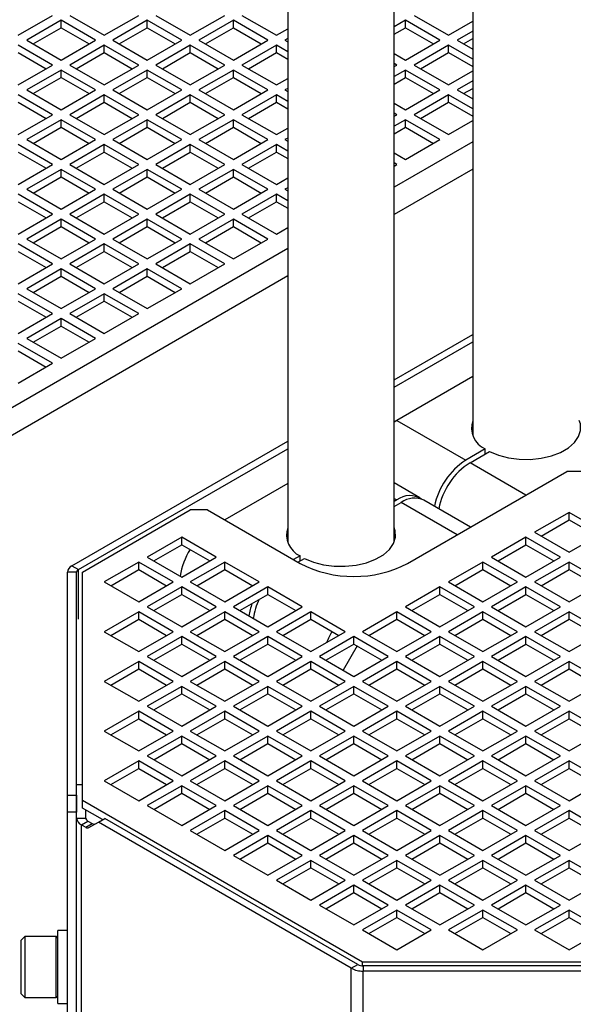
# Model space of a CAD drawing. Header units: millimetres. Extents: x 16 to 577, y 6 to 416.
# Tile 60 of 119: x 363 to 376, y 311 to 334. Entities that reach past the tile are written whole.
import ezdxf

# ---------------------------------------------------------------- set-up
doc = ezdxf.new("R2010")
doc.units = ezdxf.units.MM

msp = doc.modelspace()

# ---------------------------------------------------------------- linework, layer by layer
at = {"color": 7, "linetype": 'Continuous', "lineweight": 25}
for p, q in [((373.6476, 339.7367), (373.6476, 324.7223)), ((369.3039, 337.2292), (369.3039, 322.2147)), ((371.8039, 322.2147), (371.8039, 337.2292)), ((362.9778, 334.1098), (363.7859, 334.5763)), ((364.19, 334.5763), (364.9981, 334.1098)), ((364.9981, 334.1098), (365.8062, 334.5763)), ((366.2103, 334.5763), (367.0184, 334.1098)), ((367.0184, 334.1098), (367.8265, 334.5763)), ((368.2306, 334.5763), (369.0387, 334.1098)), ((372.2712, 334.5763), (373.0793, 334.1098)), ((363.9879, 334.4597), (363.1798, 333.9932)), ((364.796, 333.9932), (363.9879, 334.4597)), ((363.9879, 334.2847), (363.9879, 334.4597)), ((366.0082, 334.4597), (365.2001, 333.9932)), ((366.8164, 333.9932), (366.0082, 334.4597)), ((366.0082, 334.2847), (366.0082, 334.4597)), ((368.0285, 334.4597), (367.2204, 333.9932)), ((368.8367, 333.9932), (368.0285, 334.4597)), ((368.0285, 334.2847), (368.0285, 334.4597)), ((372.0691, 334.4597), (371.8039, 334.3066)), ((372.8773, 333.9932), (372.0691, 334.4597)), ((372.0691, 334.2847), (372.0691, 334.4597)), ((373.0793, 334.1098), (373.6476, 334.4379)), ((363.3313, 333.9057), (363.9879, 334.2847)), ((363.9879, 334.2847), (364.6445, 333.9057)), ((365.3517, 333.9057), (366.0082, 334.2847)), ((366.0082, 334.2847), (366.6648, 333.9057)), ((367.372, 333.9057), (368.0285, 334.2847)), ((368.0285, 334.2847), (368.6851, 333.9057)), ((369.0387, 334.1098), (369.3039, 334.2629)), ((371.8039, 334.1316), (372.0691, 334.2847)), ((372.0691, 334.2847), (372.7257, 333.9057)), ((373.6476, 334.2046), (373.2813, 333.9932)), ((363.7859, 333.41), (362.9778, 333.8765)), ((363.1798, 333.9932), (363.9879, 333.5266)), ((363.9879, 333.5266), (364.796, 333.9932)), ((364.9981, 333.8765), (364.19, 333.41)), ((365.8062, 333.41), (364.9981, 333.8765)), ((364.9981, 333.7016), (364.9981, 333.8765)), ((365.2001, 333.9932), (366.0082, 333.5266)), ((366.0082, 333.5266), (366.8164, 333.9932)), ((367.0184, 333.8765), (366.2103, 333.41)), ((367.8265, 333.41), (367.0184, 333.8765)), ((367.0184, 333.7016), (367.0184, 333.8765)), ((367.2204, 333.9932), (368.0285, 333.5266)), ((368.0285, 333.5266), (368.8367, 333.9932)), ((369.0387, 333.8765), (368.2306, 333.41)), ((369.3039, 333.7234), (369.0387, 333.8765)), ((369.0387, 333.7016), (369.0387, 333.8765)), ((369.3039, 334.0296), (369.2407, 333.9932)), ((369.2407, 333.9932), (369.3039, 333.9567)), ((372.0691, 333.5266), (372.8773, 333.9932)), ((373.0793, 333.8765), (372.2712, 333.41)), ((373.6476, 333.5485), (373.0793, 333.8765)), ((373.0793, 333.7016), (373.0793, 333.8765)), ((373.2813, 333.9932), (373.6476, 333.7817)), ((373.4329, 333.9057), (373.6476, 334.0296)), ((362.9778, 333.7016), (363.6343, 333.3225)), ((364.3415, 333.3225), (364.9981, 333.7016)), ((364.9981, 333.7016), (365.6547, 333.3225)), ((366.3618, 333.3225), (367.0184, 333.7016)), ((367.0184, 333.7016), (367.675, 333.3225)), ((368.3821, 333.3225), (369.0387, 333.7016)), ((369.0387, 333.7016), (369.3039, 333.5484)), ((371.8039, 333.6798), (372.0691, 333.5266)), ((372.4227, 333.3225), (373.0793, 333.7016)), ((373.0793, 333.7016), (373.6476, 333.3735)), ((362.9778, 332.9435), (363.7859, 333.41)), ((364.19, 333.41), (364.9981, 332.9435)), ((364.9981, 332.9435), (365.8062, 333.41)), ((366.2103, 333.41), (367.0184, 332.9435)), ((367.0184, 332.9435), (367.8265, 333.41)), ((368.2306, 333.41), (369.0387, 332.9435)), ((371.8671, 333.41), (371.8039, 333.4465)), ((371.8039, 333.3735), (371.8671, 333.41)), ((372.2712, 333.41), (373.0793, 332.9435)), ((363.9879, 333.2934), (363.1798, 332.8269)), ((364.796, 332.8269), (363.9879, 333.2934)), ((363.9879, 333.1184), (363.9879, 333.2934)), ((366.0082, 333.2934), (365.2001, 332.8269)), ((366.8164, 332.8269), (366.0082, 333.2934)), ((366.0082, 333.1184), (366.0082, 333.2934)), ((368.0285, 333.2934), (367.2204, 332.8269)), ((368.8367, 332.8269), (368.0285, 333.2934)), ((368.0285, 333.1184), (368.0285, 333.2934)), ((372.0691, 333.2934), (371.8039, 333.1403)), ((372.8773, 332.8269), (372.0691, 333.2934)), ((372.0691, 333.1184), (372.0691, 333.2934)), ((373.0793, 332.9435), (373.6476, 333.2716)), ((363.3313, 332.7394), (363.9879, 333.1184)), ((363.9879, 333.1184), (364.6445, 332.7394)), ((365.3517, 332.7394), (366.0082, 333.1184)), ((366.0082, 333.1184), (366.6648, 332.7394)), ((367.372, 332.7394), (368.0285, 333.1184)), ((368.0285, 333.1184), (368.6851, 332.7394)), ((369.0387, 332.9435), (369.3039, 333.0966)), ((371.8039, 332.9653), (372.0691, 333.1184)), ((372.0691, 333.1184), (372.7257, 332.7394)), ((373.6476, 333.0383), (373.2813, 332.8269)), ((363.7859, 332.2437), (362.9778, 332.7102)), ((363.1798, 332.8269), (363.9879, 332.3603)), ((363.9879, 332.3603), (364.796, 332.8269)), ((364.9981, 332.7102), (364.19, 332.2437)), ((365.8062, 332.2437), (364.9981, 332.7102)), ((364.9981, 332.5353), (364.9981, 332.7102)), ((365.2001, 332.8269), (366.0082, 332.3603)), ((366.0082, 332.3603), (366.8164, 332.8269)), ((367.0184, 332.7102), (366.2103, 332.2437)), ((367.8265, 332.2437), (367.0184, 332.7102)), ((367.0184, 332.5353), (367.0184, 332.7102)), ((367.2204, 332.8269), (368.0285, 332.3603)), ((368.0285, 332.3603), (368.8367, 332.8269)), ((369.0387, 332.7102), (368.2306, 332.2437)), ((369.3039, 332.5571), (369.0387, 332.7102)), ((369.0387, 332.5353), (369.0387, 332.7102)), ((369.3039, 332.8634), (369.2407, 332.8269)), ((369.2407, 332.8269), (369.3039, 332.7904)), ((372.0691, 332.3603), (372.8773, 332.8269)), ((373.0793, 332.7102), (372.2712, 332.2437)), ((373.6476, 332.3822), (373.0793, 332.7102)), ((373.0793, 332.5353), (373.0793, 332.7102)), ((373.2813, 332.8269), (373.6476, 332.6154)), ((373.4329, 332.7394), (373.6476, 332.8633)), ((362.9778, 332.5353), (363.6343, 332.1562)), ((364.3415, 332.1562), (364.9981, 332.5353)), ((364.9981, 332.5353), (365.6547, 332.1562)), ((366.3618, 332.1562), (367.0184, 332.5353)), ((367.0184, 332.5353), (367.675, 332.1562)), ((368.3821, 332.1562), (369.0387, 332.5353)), ((369.0387, 332.5353), (369.3039, 332.3822)), ((371.8039, 332.5135), (372.0691, 332.3603)), ((372.4227, 332.1562), (373.0793, 332.5353)), ((373.0793, 332.5353), (373.6476, 332.2072)), ((362.9778, 331.7772), (363.7859, 332.2437)), ((364.19, 332.2437), (364.9981, 331.7772)), ((364.9981, 331.7772), (365.8062, 332.2437)), ((366.2103, 332.2437), (367.0184, 331.7772)), ((367.0184, 331.7772), (367.8265, 332.2437)), ((368.2306, 332.2437), (369.0387, 331.7772)), ((371.8671, 332.2437), (371.8039, 332.2802)), ((371.8039, 332.2072), (371.8671, 332.2437)), ((372.2712, 332.2437), (373.0793, 331.7772)), ((363.9879, 332.1271), (363.1798, 331.6606)), ((364.796, 331.6606), (363.9879, 332.1271)), ((363.9879, 331.9521), (363.9879, 332.1271)), ((366.0082, 332.1271), (365.2001, 331.6606)), ((366.8164, 331.6606), (366.0082, 332.1271)), ((366.0082, 331.9521), (366.0082, 332.1271)), ((368.0285, 332.1271), (367.2204, 331.6606)), ((368.8367, 331.6606), (368.0285, 332.1271)), ((368.0285, 331.9521), (368.0285, 332.1271)), ((372.0691, 332.1271), (371.8039, 331.974)), ((372.8773, 331.6606), (372.0691, 332.1271)), ((372.0691, 331.9521), (372.0691, 332.1271)), ((373.0793, 331.7772), (373.6476, 332.1053)), ((363.3313, 331.5731), (363.9879, 331.9521)), ((363.9879, 331.9521), (364.6445, 331.5731)), ((365.3517, 331.5731), (366.0082, 331.9521)), ((366.0082, 331.9521), (366.6648, 331.5731)), ((367.372, 331.5731), (368.0285, 331.9521)), ((368.0285, 331.9521), (368.6851, 331.5731)), ((369.0387, 331.7772), (369.3039, 331.9303)), ((371.8039, 331.799), (372.0691, 331.9521)), ((372.0691, 331.9521), (372.7257, 331.5731)), ((363.7859, 331.0774), (362.9778, 331.5439)), ((363.1798, 331.6606), (363.9879, 331.1941)), ((363.9879, 331.1941), (364.796, 331.6606)), ((364.9981, 331.5439), (364.19, 331.0774)), ((365.8062, 331.0774), (364.9981, 331.5439)), ((364.9981, 331.369), (364.9981, 331.5439)), ((365.2001, 331.6606), (366.0082, 331.1941)), ((366.0082, 331.1941), (366.8164, 331.6606)), ((367.0184, 331.5439), (366.2103, 331.0774)), ((367.8265, 331.0774), (367.0184, 331.5439)), ((367.0184, 331.369), (367.0184, 331.5439)), ((367.2204, 331.6606), (368.0285, 331.1941)), ((368.0285, 331.1941), (368.8367, 331.6606)), ((369.0387, 331.5439), (368.2306, 331.0774)), ((369.3039, 331.3908), (369.0387, 331.5439)), ((369.0387, 331.369), (369.0387, 331.5439)), ((369.3039, 331.6971), (369.2407, 331.6606)), ((369.2407, 331.6606), (369.3039, 331.6241)), ((373.6476, 331.6096), (371.8039, 330.5453)), ((372.0691, 331.1941), (372.8773, 331.6606)), ((362.9778, 331.369), (363.6343, 330.9899)), ((364.3415, 330.9899), (364.9981, 331.369)), ((364.9981, 331.369), (365.6547, 330.9899)), ((366.3618, 330.9899), (367.0184, 331.369)), ((367.0184, 331.369), (367.675, 330.9899)), ((368.3821, 330.9899), (369.0387, 331.369)), ((369.0387, 331.369), (369.3039, 331.2159)), ((371.8039, 331.3472), (372.0691, 331.1941)), ((362.9778, 330.6109), (363.7859, 331.0774)), ((364.19, 331.0774), (364.9981, 330.6109)), ((364.9981, 330.6109), (365.8062, 331.0774)), ((366.2103, 331.0774), (367.0184, 330.6109)), ((367.0184, 330.6109), (367.8265, 331.0774)), ((368.2306, 331.0774), (369.0387, 330.6109)), ((371.8671, 331.0774), (371.8039, 331.1139)), ((371.8039, 331.0409), (371.8671, 331.0774)), ((363.9879, 330.9608), (363.1798, 330.4943)), ((364.796, 330.4943), (363.9879, 330.9608)), ((363.9879, 330.7858), (363.9879, 330.9608)), ((366.0082, 330.9608), (365.2001, 330.4943)), ((366.8164, 330.4943), (366.0082, 330.9608)), ((366.0082, 330.7858), (366.0082, 330.9608)), ((368.0285, 330.9608), (367.2204, 330.4943)), ((368.8367, 330.4943), (368.0285, 330.9608)), ((368.0285, 330.7858), (368.0285, 330.9608)), ((373.6476, 330.9681), (371.8039, 329.9037)), ((363.3313, 330.4068), (363.9879, 330.7858)), ((363.9879, 330.7858), (364.6445, 330.4068)), ((365.3517, 330.4068), (366.0082, 330.7858)), ((366.0082, 330.7858), (366.6648, 330.4068)), ((367.372, 330.4068), (368.0285, 330.7858)), ((368.0285, 330.7858), (368.6851, 330.4068)), ((369.0387, 330.6109), (369.3039, 330.764)), ((363.7859, 329.9111), (362.9778, 330.3776)), ((363.1798, 330.4943), (363.9879, 330.0278)), ((363.9879, 330.0278), (364.796, 330.4943)), ((364.9981, 330.3776), (364.19, 329.9111)), ((365.8062, 329.9111), (364.9981, 330.3776)), ((364.9981, 330.2027), (364.9981, 330.3776)), ((365.2001, 330.4943), (366.0082, 330.0278)), ((366.0082, 330.0278), (366.8164, 330.4943)), ((367.0184, 330.3776), (366.2103, 329.9111)), ((367.8265, 329.9111), (367.0184, 330.3776)), ((367.0184, 330.2027), (367.0184, 330.3776)), ((367.2204, 330.4943), (368.0285, 330.0278)), ((368.0285, 330.0278), (368.8367, 330.4943)), ((369.0387, 330.3776), (368.2306, 329.9111)), ((369.3039, 330.2245), (369.0387, 330.3776)), ((369.0387, 330.2027), (369.0387, 330.3776)), ((369.3039, 330.5308), (369.2407, 330.4943)), ((369.2407, 330.4943), (369.3039, 330.4578)), ((362.9778, 330.2027), (363.6343, 329.8236)), ((364.3415, 329.8236), (364.9981, 330.2027)), ((364.9981, 330.2027), (365.6547, 329.8236)), ((366.3618, 329.8236), (367.0184, 330.2027)), ((367.0184, 330.2027), (367.675, 329.8236)), ((368.3821, 329.8236), (369.0387, 330.2027)), ((369.0387, 330.2027), (369.3039, 330.0496)), ((362.9778, 329.4446), (363.7859, 329.9111)), ((363.9879, 329.7945), (363.1798, 329.328)), ((364.796, 329.328), (363.9879, 329.7945)), ((363.9879, 329.6195), (363.9879, 329.7945)), ((364.19, 329.9111), (364.9981, 329.4446)), ((364.9981, 329.4446), (365.8062, 329.9111)), ((366.0082, 329.7945), (365.2001, 329.328)), ((366.8164, 329.328), (366.0082, 329.7945)), ((366.0082, 329.6195), (366.0082, 329.7945)), ((366.2103, 329.9111), (367.0184, 329.4446)), ((367.0184, 329.4446), (367.8265, 329.9111)), ((368.0285, 329.7945), (367.2204, 329.328)), ((368.8367, 329.328), (368.0285, 329.7945)), ((368.0285, 329.6195), (368.0285, 329.7945)), ((368.2306, 329.9111), (369.0387, 329.4446)), ((363.3313, 329.2405), (363.9879, 329.6195)), ((363.9879, 329.6195), (364.6445, 329.2405)), ((365.3517, 329.2405), (366.0082, 329.6195)), ((366.0082, 329.6195), (366.6648, 329.2405)), ((367.372, 329.2405), (368.0285, 329.6195)), ((368.0285, 329.6195), (368.6851, 329.2405)), ((369.0387, 329.4446), (369.3039, 329.5977)), ((363.1798, 329.328), (363.9879, 328.8615)), ((363.9879, 328.8615), (364.796, 329.328)), ((365.2001, 329.328), (366.0082, 328.8615)), ((366.0082, 328.8615), (366.8164, 329.328)), ((367.2204, 329.328), (368.0285, 328.8615)), ((368.0285, 328.8615), (368.8367, 329.328)), ((369.3039, 329.102), (360.436, 323.9827)), ((363.7859, 328.7448), (362.9778, 329.2113)), ((362.9778, 329.0364), (363.6343, 328.6573)), ((364.9981, 329.2113), (364.19, 328.7448)), ((364.3415, 328.6573), (364.9981, 329.0364)), ((365.8062, 328.7448), (364.9981, 329.2113)), ((364.9981, 329.0364), (364.9981, 329.2113)), ((364.9981, 329.0364), (365.6547, 328.6573)), ((367.0184, 329.2113), (366.2103, 328.7448)), ((366.3618, 328.6573), (367.0184, 329.0364)), ((367.8265, 328.7448), (367.0184, 329.2113)), ((367.0184, 329.0364), (367.0184, 329.2113)), ((367.0184, 329.0364), (367.675, 328.6573)), ((362.9778, 328.2783), (363.7859, 328.7448)), ((363.9879, 328.6282), (363.1798, 328.1617)), ((364.796, 328.1617), (363.9879, 328.6282)), ((363.9879, 328.4532), (363.9879, 328.6282)), ((364.19, 328.7448), (364.9981, 328.2783)), ((364.9981, 328.2783), (365.8062, 328.7448)), ((366.0082, 328.6282), (365.2001, 328.1617)), ((366.8164, 328.1617), (366.0082, 328.6282)), ((366.0082, 328.4532), (366.0082, 328.6282)), ((366.2103, 328.7448), (367.0184, 328.2783)), ((367.0184, 328.2783), (367.8265, 328.7448)), ((369.3039, 328.4605), (360.7138, 323.5016)), ((363.3313, 328.0742), (363.9879, 328.4532)), ((363.9879, 328.4532), (364.6445, 328.0742)), ((365.3517, 328.0742), (366.0082, 328.4532)), ((366.0082, 328.4532), (366.6648, 328.0742)), ((363.1798, 328.1617), (363.9879, 327.6952)), ((363.9879, 327.6952), (364.796, 328.1617)), ((365.2001, 328.1617), (366.0082, 327.6952)), ((366.0082, 327.6952), (366.8164, 328.1617)), ((363.7859, 327.5785), (362.9778, 328.045)), ((362.9778, 327.8701), (363.6343, 327.491)), ((364.9981, 328.045), (364.19, 327.5785)), ((364.3415, 327.491), (364.9981, 327.8701)), ((365.8062, 327.5785), (364.9981, 328.045)), ((364.9981, 327.8701), (364.9981, 328.045)), ((364.9981, 327.8701), (365.6547, 327.491)), ((362.9778, 327.112), (363.7859, 327.5785)), ((363.9879, 327.4619), (363.1798, 326.9954)), ((364.796, 326.9954), (363.9879, 327.4619)), ((363.9879, 327.2869), (363.9879, 327.4619)), ((364.19, 327.5785), (364.9981, 327.112)), ((364.9981, 327.112), (365.8062, 327.5785)), ((363.3313, 326.9079), (363.9879, 327.2869)), ((363.9879, 327.2869), (364.6445, 326.9079)), ((363.1798, 326.9954), (363.9879, 326.5289)), ((363.9879, 326.5289), (364.796, 326.9954)), ((371.8039, 326.0259), (373.6476, 327.0902)), ((371.8039, 325.8509), (373.6476, 326.9152)), ((363.7859, 326.4122), (362.9778, 326.8788)), ((362.9778, 326.7038), (363.6343, 326.3247)), ((362.9778, 325.9457), (363.7859, 326.4122)), ((373.6476, 326.0988), (371.8671, 325.0709)), ((371.8671, 325.0709), (371.8039, 325.0314)), ((371.8671, 325.0709), (373.4834, 324.1379)), ((364.2389, 321.6587), (369.3039, 324.5826)), ((364.3904, 321.5712), (369.3039, 324.4077)), ((373.9393, 324.4011), (373.4834, 324.1379)), ((373.9393, 324.2845), (373.9393, 324.4011)), ((373.5844, 324.0796), (374.0403, 324.3428)), ((374.8975, 323.3215), (373.5844, 324.0796)), ((372.1197, 321.7179), (375.8572, 323.8755)), ((376.2613, 323.8755), (375.8572, 323.8755)), ((369.3039, 323.5912), (367.8265, 322.7384)), ((372.4028, 323.2579), (371.8039, 323.6036)), ((371.8039, 323.2414), (371.8671, 323.2049)), ((371.8671, 323.2049), (371.8039, 323.1684)), ((371.8039, 323.0518), (371.9681, 323.1466)), ((373.2813, 322.3885), (371.9681, 323.1466)), ((373.5951, 322.5696), (372.5038, 323.1996)), ((364.4914, 321.5129), (367.0184, 322.9717)), ((367.4224, 322.9717), (367.0184, 322.9717)), ((367.4224, 322.9717), (369.5943, 321.7179)), ((375.9077, 322.9133), (375.0996, 322.4468)), ((376.7158, 322.4468), (375.9077, 322.9133)), ((375.9077, 322.7384), (375.9077, 322.9133)), ((375.2511, 322.3593), (375.9077, 322.7384)), ((375.9077, 322.7384), (376.5643, 322.3593)), ((366.8164, 322.3302), (366.0082, 321.8637)), ((367.6245, 321.8637), (366.8164, 322.3302)), ((366.8164, 322.1552), (366.8164, 322.3302)), ((374.8976, 322.3302), (374.0894, 321.8637)), ((375.7057, 321.8637), (374.8976, 322.3302)), ((374.8976, 322.1552), (374.8976, 322.3302)), ((375.0996, 322.4468), (375.9077, 321.9803)), ((375.9077, 321.9803), (376.7158, 322.4468)), ((366.1598, 321.7762), (366.8164, 322.1552)), ((366.8164, 322.1552), (367.4729, 321.7762)), ((374.241, 321.7762), (374.8976, 322.1552)), ((374.8976, 322.1552), (375.5541, 321.7762)), ((366.0082, 321.8637), (366.8164, 321.3972)), ((366.8164, 321.3972), (367.6245, 321.8637)), ((369.5957, 321.8936), (369.4428, 321.8053)), ((369.5438, 321.747), (369.6967, 321.8353)), ((369.5957, 321.777), (369.5957, 321.8936)), ((374.0894, 321.8637), (374.8976, 321.3972)), ((374.8976, 321.3972), (375.7057, 321.8637)), ((364.2389, 321.6587), (364.3904, 321.5712)), ((365.8062, 321.747), (364.9981, 321.2805)), ((366.6143, 321.2805), (365.8062, 321.747)), ((365.8062, 321.5721), (365.8062, 321.747)), ((367.8265, 321.747), (367.0184, 321.2805)), ((368.6346, 321.2805), (367.8265, 321.747)), ((367.8265, 321.5721), (367.8265, 321.747)), ((373.8874, 321.747), (373.0793, 321.2805)), ((374.6955, 321.2805), (373.8874, 321.747)), ((373.8874, 321.5721), (373.8874, 321.747)), ((375.9077, 321.747), (375.0996, 321.2805)), ((376.7158, 321.2805), (375.9077, 321.747)), ((375.9077, 321.5721), (375.9077, 321.747)), ((364.3486, 321.5129), (364.1343, 321.5129)), ((364.1343, 316.2805), (364.1343, 321.5129)), ((364.3486, 316.2805), (364.3486, 321.5129)), ((364.3904, 320.4047), (364.3904, 321.5712)), ((364.4914, 316.1497), (364.4914, 321.5129)), ((365.1496, 321.193), (365.8062, 321.5721)), ((365.8062, 321.5721), (366.4628, 321.193)), ((367.1699, 321.193), (367.8265, 321.5721)), ((367.8265, 321.5721), (368.4831, 321.193)), ((373.2308, 321.193), (373.8874, 321.5721)), ((373.8874, 321.5721), (374.544, 321.193)), ((375.2511, 321.193), (375.9077, 321.5721)), ((375.9077, 321.5721), (376.5643, 321.193)), ((364.9981, 321.2805), (365.8062, 320.814)), ((365.8062, 320.814), (366.6143, 321.2805)), ((366.8164, 321.1639), (366.0082, 320.6974)), ((367.6245, 320.6974), (366.8164, 321.1639)), ((366.8164, 320.9889), (366.8164, 321.1639)), ((367.0184, 321.2805), (367.8265, 320.814)), ((367.8265, 320.814), (368.6346, 321.2805)), ((368.8367, 321.1639), (368.0285, 320.6974)), ((369.6448, 320.6974), (368.8367, 321.1639)), ((368.8367, 320.9889), (368.8367, 321.1639)), ((372.8773, 321.1639), (372.0691, 320.6974)), ((373.6854, 320.6974), (372.8773, 321.1639)), ((372.8773, 320.9889), (372.8773, 321.1639)), ((373.0793, 321.2805), (373.8874, 320.814)), ((373.8874, 320.814), (374.6955, 321.2805)), ((374.8976, 321.1639), (374.0894, 320.6974)), ((375.7057, 320.6974), (374.8976, 321.1639)), ((374.8976, 320.9889), (374.8976, 321.1639)), ((375.0996, 321.2805), (375.9077, 320.814)), ((375.9077, 320.814), (376.7158, 321.2805)), ((366.1598, 320.6099), (366.8164, 320.9889)), ((366.8164, 320.9889), (367.4729, 320.6099)), ((368.1801, 320.6099), (368.8367, 320.9889)), ((368.8367, 320.9889), (369.4932, 320.6099)), ((372.2207, 320.6099), (372.8773, 320.9889)), ((372.8773, 320.9889), (373.5338, 320.6099)), ((374.241, 320.6099), (374.8976, 320.9889)), ((374.8976, 320.9889), (375.5541, 320.6099)), ((366.0082, 320.6974), (366.8164, 320.2309)), ((366.8164, 320.2309), (367.6245, 320.6974)), ((368.0285, 320.6974), (368.8367, 320.2309)), ((368.8367, 320.2309), (369.6448, 320.6974)), ((372.0691, 320.6974), (372.8773, 320.2309)), ((372.8773, 320.2309), (373.6854, 320.6974)), ((374.0894, 320.6974), (374.8976, 320.2309)), ((374.8976, 320.2309), (375.7057, 320.6974)), ((365.8062, 320.5807), (364.9981, 320.1142)), ((366.6143, 320.1142), (365.8062, 320.5807)), ((365.8062, 320.4058), (365.8062, 320.5807)), ((367.8265, 320.5807), (367.0184, 320.1142)), ((368.6346, 320.1142), (367.8265, 320.5807)), ((367.8265, 320.4058), (367.8265, 320.5807)), ((369.8468, 320.5807), (369.0387, 320.1142)), ((370.6549, 320.1142), (369.8468, 320.5807)), ((369.8468, 320.4058), (369.8468, 320.5807)), ((371.8671, 320.5807), (371.059, 320.1142)), ((372.6752, 320.1142), (371.8671, 320.5807)), ((371.8671, 320.4058), (371.8671, 320.5807)), ((373.8874, 320.5807), (373.0793, 320.1142)), ((374.6955, 320.1142), (373.8874, 320.5807)), ((373.8874, 320.4058), (373.8874, 320.5807)), ((375.9077, 320.5807), (375.0996, 320.1142)), ((376.7158, 320.1142), (375.9077, 320.5807)), ((375.9077, 320.4058), (375.9077, 320.5807)), ((365.1496, 320.0267), (365.8062, 320.4058)), ((365.8062, 320.4058), (366.4628, 320.0267)), ((367.1699, 320.0267), (367.8265, 320.4058)), ((367.8265, 320.4058), (368.4831, 320.0267)), ((369.1902, 320.0267), (369.8468, 320.4058)), ((369.8468, 320.4058), (370.5034, 320.0267)), ((371.2105, 320.0267), (371.8671, 320.4058)), ((371.8671, 320.4058), (372.5237, 320.0267)), ((373.2308, 320.0267), (373.8874, 320.4058)), ((373.8874, 320.4058), (374.544, 320.0267)), ((375.2511, 320.0267), (375.9077, 320.4058)), ((375.9077, 320.4058), (376.5643, 320.0267)), ((364.9981, 320.1142), (365.8062, 319.6477)), ((365.8062, 319.6477), (366.6143, 320.1142)), ((366.8164, 319.9976), (366.0082, 319.5311)), ((367.6245, 319.5311), (366.8164, 319.9976)), ((366.8164, 319.8226), (366.8164, 319.9976)), ((367.0184, 320.1142), (367.8265, 319.6477)), ((367.8265, 319.6477), (368.6346, 320.1142)), ((368.8367, 319.9976), (368.0285, 319.5311)), ((369.6448, 319.5311), (368.8367, 319.9976)), ((368.8367, 319.8226), (368.8367, 319.9976)), ((369.0387, 320.1142), (369.8468, 319.6477)), ((369.8468, 319.6477), (370.6549, 320.1142)), ((370.857, 319.9976), (370.0488, 319.5311)), ((371.6651, 319.5311), (370.857, 319.9976)), ((370.857, 319.8226), (370.857, 319.9976)), ((371.059, 320.1142), (371.8671, 319.6477)), ((371.8671, 319.6477), (372.6752, 320.1142)), ((372.8773, 319.9976), (372.0691, 319.5311)), ((373.6854, 319.5311), (372.8773, 319.9976)), ((372.8773, 319.8226), (372.8773, 319.9976)), ((373.0793, 320.1142), (373.8874, 319.6477)), ((373.8874, 319.6477), (374.6955, 320.1142)), ((374.8976, 319.9976), (374.0894, 319.5311)), ((375.7057, 319.5311), (374.8976, 319.9976)), ((374.8976, 319.8226), (374.8976, 319.9976)), ((375.0996, 320.1142), (375.9077, 319.6477)), ((375.9077, 319.6477), (376.7158, 320.1142)), ((366.1598, 319.4436), (366.8164, 319.8226)), ((366.8164, 319.8226), (367.4729, 319.4436)), ((368.1801, 319.4436), (368.8367, 319.8226)), ((368.8367, 319.8226), (369.4932, 319.4436)), ((370.2004, 319.4436), (370.857, 319.8226)), ((370.9328, 319.7789), (370.6045, 319.2103)), ((370.857, 319.8226), (371.5135, 319.4436)), ((372.2207, 319.4436), (372.8773, 319.8226)), ((372.8773, 319.8226), (373.5338, 319.4436)), ((374.241, 319.4436), (374.8976, 319.8226)), ((374.8976, 319.8226), (375.5541, 319.4436)), ((366.0082, 319.5311), (366.8164, 319.0646)), ((366.8164, 319.0646), (367.6245, 319.5311)), ((368.0285, 319.5311), (368.8367, 319.0646)), ((368.8367, 319.0646), (369.6448, 319.5311)), ((370.0488, 319.5311), (370.857, 319.0646)), ((370.857, 319.0646), (371.6651, 319.5311)), ((372.0691, 319.5311), (372.8773, 319.0646)), ((372.8773, 319.0646), (373.6854, 319.5311)), ((374.0894, 319.5311), (374.8976, 319.0646)), ((374.8976, 319.0646), (375.7057, 319.5311)), ((365.8062, 319.4144), (364.9981, 318.9479)), ((366.6143, 318.9479), (365.8062, 319.4144)), ((365.8062, 319.2395), (365.8062, 319.4144)), ((367.8265, 319.4144), (367.0184, 318.9479)), ((368.6346, 318.9479), (367.8265, 319.4144)), ((367.8265, 319.2395), (367.8265, 319.4144)), ((369.8468, 319.4144), (369.0387, 318.9479)), ((370.6549, 318.9479), (369.8468, 319.4144)), ((369.8468, 319.2395), (369.8468, 319.4144)), ((370.2004, 319.4436), (370.2005, 319.4437)), ((371.8671, 319.4144), (371.059, 318.9479)), ((372.6752, 318.9479), (371.8671, 319.4144)), ((371.8671, 319.2395), (371.8671, 319.4144)), ((373.8874, 319.4144), (373.0793, 318.9479)), ((374.6955, 318.9479), (373.8874, 319.4144)), ((373.8874, 319.2395), (373.8874, 319.4144)), ((375.9077, 319.4144), (375.0996, 318.9479)), ((376.7158, 318.9479), (375.9077, 319.4144)), ((375.9077, 319.2395), (375.9077, 319.4144)), ((365.1496, 318.8604), (365.8062, 319.2395)), ((365.8062, 319.2395), (366.4628, 318.8604)), ((367.1699, 318.8604), (367.8265, 319.2395)), ((367.8265, 319.2395), (368.4831, 318.8604)), ((369.1902, 318.8604), (369.8468, 319.2395)), ((369.8468, 319.2395), (370.5034, 318.8604)), ((371.2105, 318.8604), (371.8671, 319.2395)), ((371.8671, 319.2395), (372.5237, 318.8604)), ((373.2308, 318.8604), (373.8874, 319.2395)), ((373.8874, 319.2395), (374.544, 318.8604)), ((375.2511, 318.8604), (375.9077, 319.2395)), ((375.9077, 319.2395), (376.5643, 318.8604)), ((364.9981, 318.9479), (365.8062, 318.4814)), ((365.8062, 318.4814), (366.6143, 318.9479)), ((366.8164, 318.8313), (366.0082, 318.3648)), ((367.6245, 318.3648), (366.8164, 318.8313)), ((366.8164, 318.6563), (366.8164, 318.8313)), ((367.0184, 318.9479), (367.8265, 318.4814)), ((367.8265, 318.4814), (368.6346, 318.9479)), ((368.8367, 318.8313), (368.0285, 318.3648)), ((369.6448, 318.3648), (368.8367, 318.8313)), ((368.8367, 318.6563), (368.8367, 318.8313)), ((369.0387, 318.9479), (369.8468, 318.4814)), ((369.8468, 318.4814), (370.6549, 318.9479)), ((370.857, 318.8313), (370.0488, 318.3648)), ((371.6651, 318.3648), (370.857, 318.8313)), ((370.857, 318.6563), (370.857, 318.8313)), ((371.059, 318.9479), (371.8671, 318.4814)), ((371.8671, 318.4814), (372.6752, 318.9479)), ((372.8773, 318.8313), (372.0691, 318.3648)), ((373.6854, 318.3648), (372.8773, 318.8313)), ((372.8773, 318.6563), (372.8773, 318.8313)), ((373.0793, 318.9479), (373.8874, 318.4814)), ((373.8874, 318.4814), (374.6955, 318.9479)), ((374.8976, 318.8313), (374.0894, 318.3648)), ((375.7057, 318.3648), (374.8976, 318.8313)), ((374.8976, 318.6563), (374.8976, 318.8313)), ((375.0996, 318.9479), (375.9077, 318.4814)), ((375.9077, 318.4814), (376.7158, 318.9479)), ((366.1598, 318.2773), (366.8164, 318.6563)), ((366.8164, 318.6563), (367.4729, 318.2773)), ((368.1801, 318.2773), (368.8367, 318.6563)), ((368.8367, 318.6563), (369.4932, 318.2773)), ((370.2004, 318.2773), (370.857, 318.6563)), ((370.857, 318.6563), (371.5135, 318.2773)), ((372.2207, 318.2773), (372.8773, 318.6563)), ((372.8773, 318.6563), (373.5338, 318.2773)), ((374.241, 318.2773), (374.8976, 318.6563)), ((374.8976, 318.6563), (375.5541, 318.2773)), ((366.0082, 318.3648), (366.8164, 317.8983)), ((366.8164, 317.8983), (367.6245, 318.3648)), ((368.0285, 318.3648), (368.8367, 317.8983)), ((368.8367, 317.8983), (369.6448, 318.3648)), ((370.0488, 318.3648), (370.857, 317.8983)), ((370.857, 317.8983), (371.6651, 318.3648)), ((372.0691, 318.3648), (372.8773, 317.8983)), ((372.8773, 317.8983), (373.6854, 318.3648)), ((374.0894, 318.3648), (374.8976, 317.8983)), ((374.8976, 317.8983), (375.7057, 318.3648)), ((365.8062, 318.2482), (364.9981, 317.7816)), ((366.6143, 317.7816), (365.8062, 318.2482)), ((365.8062, 318.0732), (365.8062, 318.2482)), ((367.8265, 318.2482), (367.0184, 317.7816)), ((368.6346, 317.7816), (367.8265, 318.2482)), ((367.8265, 318.0732), (367.8265, 318.2482)), ((369.8468, 318.2482), (369.0387, 317.7816)), ((370.6549, 317.7816), (369.8468, 318.2482)), ((369.8468, 318.0732), (369.8468, 318.2482)), ((371.8671, 318.2482), (371.059, 317.7816)), ((372.6752, 317.7816), (371.8671, 318.2482)), ((371.8671, 318.0732), (371.8671, 318.2482)), ((373.8874, 318.2482), (373.0793, 317.7816)), ((374.6955, 317.7816), (373.8874, 318.2482)), ((373.8874, 318.0732), (373.8874, 318.2482)), ((375.9077, 318.2482), (375.0996, 317.7816)), ((376.7158, 317.7816), (375.9077, 318.2482)), ((375.9077, 318.0732), (375.9077, 318.2482)), ((365.1496, 317.6941), (365.8062, 318.0732)), ((365.8062, 318.0732), (366.4628, 317.6941)), ((367.1699, 317.6941), (367.8265, 318.0732)), ((367.8265, 318.0732), (368.4831, 317.6941)), ((369.1902, 317.6941), (369.8468, 318.0732)), ((369.8468, 318.0732), (370.5034, 317.6941)), ((371.2105, 317.6941), (371.8671, 318.0732)), ((371.8671, 318.0732), (372.5237, 317.6941)), ((373.2308, 317.6941), (373.8874, 318.0732)), ((373.8874, 318.0732), (374.544, 317.6941)), ((375.2511, 317.6941), (375.9077, 318.0732)), ((375.9077, 318.0732), (376.5643, 317.6941)), ((364.9981, 317.7816), (365.8062, 317.3151)), ((365.8062, 317.3151), (366.6143, 317.7816)), ((367.0184, 317.7816), (367.8265, 317.3151)), ((367.8265, 317.3151), (368.6346, 317.7816)), ((369.0387, 317.7816), (369.8468, 317.3151)), ((369.8468, 317.3151), (370.6549, 317.7816)), ((371.059, 317.7816), (371.8671, 317.3151)), ((371.8671, 317.3151), (372.6752, 317.7816)), ((373.0793, 317.7816), (373.8874, 317.3151)), ((373.8874, 317.3151), (374.6955, 317.7816)), ((375.0996, 317.7816), (375.9077, 317.3151)), ((375.9077, 317.3151), (376.7158, 317.7816)), ((366.8164, 317.665), (366.0082, 317.1985)), ((366.1598, 317.111), (366.8164, 317.49)), ((367.6245, 317.1985), (366.8164, 317.665)), ((366.8164, 317.49), (366.8164, 317.665)), ((366.8164, 317.49), (367.4729, 317.111)), ((368.8367, 317.665), (368.0285, 317.1985)), ((368.1801, 317.111), (368.8367, 317.49)), ((369.6448, 317.1985), (368.8367, 317.665)), ((368.8367, 317.49), (368.8367, 317.665)), ((368.8367, 317.49), (369.4932, 317.111)), ((370.857, 317.665), (370.0488, 317.1985)), ((370.2004, 317.111), (370.857, 317.49)), ((371.6651, 317.1985), (370.857, 317.665)), ((370.857, 317.49), (370.857, 317.665)), ((370.857, 317.49), (371.5135, 317.111)), ((372.8773, 317.665), (372.0691, 317.1985)), ((372.2207, 317.111), (372.8773, 317.49)), ((373.6854, 317.1985), (372.8773, 317.665)), ((372.8773, 317.49), (372.8773, 317.665)), ((372.8773, 317.49), (373.5338, 317.111)), ((374.8976, 317.665), (374.0894, 317.1985)), ((374.241, 317.111), (374.8976, 317.49)), ((375.7057, 317.1985), (374.8976, 317.665)), ((374.8976, 317.49), (374.8976, 317.665)), ((374.8976, 317.49), (375.5541, 317.111)), ((365.8062, 317.0819), (364.9981, 316.6153)), ((366.6143, 316.6153), (365.8062, 317.0819)), ((365.8062, 316.9069), (365.8062, 317.0819)), ((366.0082, 317.1985), (366.8164, 316.732)), ((366.8164, 316.732), (367.6245, 317.1985)), ((367.8265, 317.0819), (367.0184, 316.6153)), ((368.6346, 316.6153), (367.8265, 317.0819)), ((367.8265, 316.9069), (367.8265, 317.0819)), ((368.0285, 317.1985), (368.8367, 316.732)), ((368.8367, 316.732), (369.6448, 317.1985)), ((369.8468, 317.0819), (369.0387, 316.6153)), ((370.6549, 316.6153), (369.8468, 317.0819)), ((369.8468, 316.9069), (369.8468, 317.0819)), ((370.0488, 317.1985), (370.857, 316.732)), ((370.857, 316.732), (371.6651, 317.1985)), ((371.8671, 317.0819), (371.059, 316.6153)), ((372.6752, 316.6153), (371.8671, 317.0819)), ((371.8671, 316.9069), (371.8671, 317.0819)), ((372.0691, 317.1985), (372.8773, 316.732)), ((372.8773, 316.732), (373.6854, 317.1985)), ((373.8874, 317.0819), (373.0793, 316.6153)), ((374.6955, 316.6153), (373.8874, 317.0819)), ((373.8874, 316.9069), (373.8874, 317.0819)), ((374.0894, 317.1985), (374.8976, 316.732)), ((374.8976, 316.732), (375.7057, 317.1985)), ((375.9077, 317.0819), (375.0996, 316.6153)), ((376.7158, 316.6153), (375.9077, 317.0819)), ((375.9077, 316.9069), (375.9077, 317.0819)), ((365.1496, 316.5278), (365.8062, 316.9069)), ((365.8062, 316.9069), (366.4628, 316.5278)), ((367.1699, 316.5278), (367.8265, 316.9069)), ((367.8265, 316.9069), (368.4831, 316.5278)), ((369.1902, 316.5278), (369.8468, 316.9069)), ((369.8468, 316.9069), (370.5034, 316.5278)), ((371.2105, 316.5278), (371.8671, 316.9069)), ((371.8671, 316.9069), (372.5237, 316.5278)), ((373.2308, 316.5278), (373.8874, 316.9069)), ((373.8874, 316.9069), (374.544, 316.5278)), ((375.2511, 316.5278), (375.9077, 316.9069)), ((375.9077, 316.9069), (376.5643, 316.5278)), ((364.3494, 315.7424), (364.3494, 316.5244)), ((364.4914, 316.5244), (364.3494, 316.5244)), ((364.9981, 316.6153), (365.8062, 316.1488)), ((365.8062, 316.1488), (366.6143, 316.6153)), ((367.0184, 316.6153), (367.8265, 316.1488)), ((367.8265, 316.1488), (368.6346, 316.6153)), ((369.0387, 316.6153), (369.8468, 316.1488)), ((369.8468, 316.1488), (370.6549, 316.6153)), ((371.059, 316.6153), (371.8671, 316.1488)), ((371.8671, 316.1488), (372.6752, 316.6153)), ((373.0793, 316.6153), (373.8874, 316.1488)), ((373.8874, 316.1488), (374.6955, 316.6153)), ((375.0996, 316.6153), (375.9077, 316.1488)), ((375.9077, 316.1488), (376.7158, 316.6153)), ((364.1343, 316.2805), (364.3486, 316.2805)), ((364.1343, 315.8823), (364.1343, 316.2805)), ((364.3486, 316.2805), (364.3486, 315.8823)), ((366.8164, 316.4987), (366.0082, 316.0322)), ((366.1598, 315.9447), (366.8164, 316.3237)), ((367.6245, 316.0322), (366.8164, 316.4987)), ((366.8164, 316.3237), (366.8164, 316.4987)), ((366.8164, 316.3237), (367.4729, 315.9447)), ((368.8367, 316.4987), (368.0285, 316.0322)), ((368.1801, 315.9447), (368.8367, 316.3237)), ((369.6448, 316.0322), (368.8367, 316.4987)), ((368.8367, 316.3237), (368.8367, 316.4987)), ((368.8367, 316.3237), (369.4932, 315.9447)), ((370.857, 316.4987), (370.0488, 316.0322)), ((370.2004, 315.9447), (370.857, 316.3237)), ((371.6651, 316.0322), (370.857, 316.4987)), ((370.857, 316.3237), (370.857, 316.4987)), ((370.857, 316.3237), (371.5135, 315.9447)), ((372.8773, 316.4987), (372.0691, 316.0322)), ((372.2207, 315.9447), (372.8773, 316.3237)), ((373.6854, 316.0322), (372.8773, 316.4987)), ((372.8773, 316.3237), (372.8773, 316.4987)), ((372.8773, 316.3237), (373.5338, 315.9447)), ((374.8976, 316.4987), (374.0894, 316.0322)), ((374.241, 315.9447), (374.8976, 316.3237)), ((375.7057, 316.0322), (374.8976, 316.4987)), ((374.8976, 316.3237), (374.8976, 316.4987)), ((374.8976, 316.3237), (375.5541, 315.9447)), ((371.0606, 312.3574), (364.4914, 316.1497)), ((364.4914, 315.9748), (364.4914, 316.1497)), ((364.3486, 315.8823), (364.1343, 315.8823)), ((364.1343, 267.2981), (364.1343, 315.8823)), ((364.3486, 267.2981), (364.3486, 315.8823)), ((364.9609, 315.7037), (364.4914, 315.9748)), ((364.5637, 315.7424), (364.5637, 315.933)), ((366.0082, 316.0322), (366.8164, 315.5657)), ((366.8164, 315.5657), (367.6245, 316.0322)), ((367.8265, 315.9156), (367.0184, 315.449)), ((368.6346, 315.449), (367.8265, 315.9156)), ((367.8265, 315.7406), (367.8265, 315.9156)), ((368.0285, 316.0322), (368.8367, 315.5657)), ((368.8367, 315.5657), (369.6448, 316.0322)), ((369.8468, 315.9156), (369.0387, 315.449)), ((370.6549, 315.449), (369.8468, 315.9156)), ((369.8468, 315.7406), (369.8468, 315.9156)), ((370.0488, 316.0322), (370.857, 315.5657)), ((370.857, 315.5657), (371.6651, 316.0322)), ((371.8671, 315.9156), (371.059, 315.449)), ((372.6752, 315.449), (371.8671, 315.9156)), ((371.8671, 315.7406), (371.8671, 315.9156)), ((372.0691, 316.0322), (372.8773, 315.5657)), ((372.8773, 315.5657), (373.6854, 316.0322)), ((373.8874, 315.9156), (373.0793, 315.449)), ((374.6955, 315.449), (373.8874, 315.9156)), ((373.8874, 315.7406), (373.8874, 315.9156)), ((374.0894, 316.0322), (374.8976, 315.5657)), ((374.8976, 315.5657), (375.7057, 316.0322)), ((375.9077, 315.9156), (375.0996, 315.449)), ((376.7158, 315.449), (375.9077, 315.9156)), ((375.9077, 315.7406), (375.9077, 315.9156)), ((364.3494, 267.2749), (364.3494, 315.7424)), ((364.3494, 315.7424), (364.5637, 315.7424)), ((364.4645, 315.5821), (364.616, 315.6696)), ((364.5655, 315.5238), (364.717, 315.6112)), ((364.616, 315.6696), (364.717, 315.6112)), ((364.6369, 315.5167), (364.8599, 315.6454)), ((364.8599, 315.6454), (365.0114, 315.7329)), ((370.7976, 312.2177), (364.8599, 315.6454)), ((370.9491, 312.3052), (365.0114, 315.7329)), ((367.1699, 315.3616), (367.8265, 315.7406)), ((367.8265, 315.7406), (368.4831, 315.3616)), ((369.1902, 315.3616), (369.8468, 315.7406)), ((369.8468, 315.7406), (370.5034, 315.3616)), ((371.2105, 315.3616), (371.8671, 315.7406)), ((371.8671, 315.7406), (372.5237, 315.3616)), ((373.2308, 315.3616), (373.8874, 315.7406)), ((373.8874, 315.7406), (374.544, 315.3616)), ((375.2511, 315.3616), (375.9077, 315.7406)), ((375.9077, 315.7406), (376.5643, 315.3616)), ((364.4645, 267.1145), (364.4645, 315.5821)), ((364.4645, 315.5821), (364.5655, 315.5238)), ((367.0184, 315.449), (367.8265, 314.9825)), ((367.8265, 314.9825), (368.6346, 315.449)), ((369.0387, 315.449), (369.8468, 314.9825)), ((369.8468, 314.9825), (370.6549, 315.449)), ((371.059, 315.449), (371.8671, 314.9825)), ((371.8671, 314.9825), (372.6752, 315.449)), ((373.0793, 315.449), (373.8874, 314.9825)), ((373.8874, 314.9825), (374.6955, 315.449)), ((375.0996, 315.449), (375.9077, 314.9825)), ((375.9077, 314.9825), (376.7158, 315.449)), ((368.8367, 315.3324), (368.0285, 314.8659)), ((368.1801, 314.7784), (368.8367, 315.1574)), ((369.6448, 314.8659), (368.8367, 315.3324)), ((368.8367, 315.1574), (368.8367, 315.3324)), ((368.8367, 315.1574), (369.4932, 314.7784)), ((370.857, 315.3324), (370.0488, 314.8659)), ((370.2004, 314.7784), (370.857, 315.1574)), ((371.6651, 314.8659), (370.857, 315.3324)), ((370.857, 315.1574), (370.857, 315.3324)), ((370.857, 315.1574), (371.5135, 314.7784)), ((372.8773, 315.3324), (372.0691, 314.8659)), ((372.2207, 314.7784), (372.8773, 315.1574)), ((373.6854, 314.8659), (372.8773, 315.3324)), ((372.8773, 315.1574), (372.8773, 315.3324)), ((372.8773, 315.1574), (373.5338, 314.7784)), ((374.8976, 315.3324), (374.0894, 314.8659)), ((374.241, 314.7784), (374.8976, 315.1574)), ((375.7057, 314.8659), (374.8976, 315.3324)), ((374.8976, 315.1574), (374.8976, 315.3324)), ((374.8976, 315.1574), (375.5541, 314.7784)), ((364.3486, 314.9491), (364.3494, 314.9486)), ((368.0285, 314.8659), (368.8367, 314.3994)), ((368.8367, 314.3994), (369.6448, 314.8659)), ((369.8468, 314.7493), (369.0387, 314.2827)), ((370.6549, 314.2827), (369.8468, 314.7493)), ((369.8468, 314.5743), (369.8468, 314.7493)), ((370.0488, 314.8659), (370.857, 314.3994)), ((370.857, 314.3994), (371.6651, 314.8659)), ((371.8671, 314.7493), (371.059, 314.2827)), ((372.6752, 314.2827), (371.8671, 314.7493)), ((371.8671, 314.5743), (371.8671, 314.7493)), ((372.0691, 314.8659), (372.8773, 314.3994)), ((372.8773, 314.3994), (373.6854, 314.8659)), ((373.8874, 314.7493), (373.0793, 314.2827)), ((374.6955, 314.2827), (373.8874, 314.7493)), ((373.8874, 314.5743), (373.8874, 314.7493)), ((374.0894, 314.8659), (374.8976, 314.3994)), ((374.8976, 314.3994), (375.7057, 314.8659)), ((375.9077, 314.7493), (375.0996, 314.2827)), ((376.7158, 314.2827), (375.9077, 314.7493)), ((375.9077, 314.5743), (375.9077, 314.7493)), ((369.1902, 314.1953), (369.8468, 314.5743)), ((369.8468, 314.5743), (370.5034, 314.1953)), ((371.2105, 314.1953), (371.8671, 314.5743)), ((371.8671, 314.5743), (372.5237, 314.1953)), ((373.2308, 314.1953), (373.8874, 314.5743)), ((373.8874, 314.5743), (374.544, 314.1953)), ((375.2511, 314.1953), (375.9077, 314.5743)), ((375.9077, 314.5743), (376.5643, 314.1953)), ((369.0387, 314.2827), (369.8468, 313.8162)), ((369.8468, 313.8162), (370.6549, 314.2827)), ((371.059, 314.2827), (371.8671, 313.8162)), ((371.8671, 313.8162), (372.6752, 314.2827)), ((373.0793, 314.2827), (373.8874, 313.8162)), ((373.8874, 313.8162), (374.6955, 314.2827)), ((375.0996, 314.2827), (375.9077, 313.8162)), ((375.9077, 313.8162), (376.7158, 314.2827)), ((370.857, 314.1661), (370.0488, 313.6996)), ((370.2004, 313.6121), (370.857, 313.9911)), ((371.6651, 313.6996), (370.857, 314.1661)), ((370.857, 313.9911), (370.857, 314.1661)), ((370.857, 313.9911), (371.5135, 313.6121)), ((372.8773, 314.1661), (372.0691, 313.6996)), ((372.2207, 313.6121), (372.8773, 313.9911)), ((373.6854, 313.6996), (372.8773, 314.1661)), ((372.8773, 313.9911), (372.8773, 314.1661)), ((372.8773, 313.9911), (373.5338, 313.6121)), ((374.8976, 314.1661), (374.0894, 313.6996)), ((374.241, 313.6121), (374.8976, 313.9911)), ((375.7057, 313.6996), (374.8976, 314.1661)), ((374.8976, 313.9911), (374.8976, 314.1661)), ((374.8976, 313.9911), (375.5541, 313.6121)), ((370.0488, 313.6996), (370.857, 313.2331)), ((370.857, 313.2331), (371.6651, 313.6996)), ((371.8671, 313.583), (371.059, 313.1164)), ((372.6752, 313.1164), (371.8671, 313.583)), ((371.8671, 313.408), (371.8671, 313.583)), ((372.0691, 313.6996), (372.8773, 313.2331)), ((372.8773, 313.2331), (373.6854, 313.6996)), ((373.8874, 313.583), (373.0793, 313.1164)), ((374.6955, 313.1164), (373.8874, 313.583)), ((373.8874, 313.408), (373.8874, 313.583)), ((374.0894, 313.6996), (374.8976, 313.2331)), ((374.8976, 313.2331), (375.7057, 313.6996)), ((375.9077, 313.583), (375.0996, 313.1164)), ((376.7158, 313.1164), (375.9077, 313.583)), ((375.9077, 313.408), (375.9077, 313.583)), ((371.2105, 313.029), (371.8671, 313.408)), ((371.8671, 313.408), (372.5237, 313.029)), ((373.2308, 313.029), (373.8874, 313.408)), ((373.8874, 313.408), (374.544, 313.029)), ((375.2511, 313.029), (375.9077, 313.408)), ((375.9077, 313.408), (376.5643, 313.029)), ((364.1343, 313.1018), (363.9057, 313.1018)), ((363.9057, 311.3875), (363.9057, 313.1018)), ((371.059, 313.1164), (371.8671, 312.6499)), ((371.8671, 312.6499), (372.6752, 313.1164)), ((373.0793, 313.1164), (373.8874, 312.6499)), ((373.8874, 312.6499), (374.6955, 313.1164)), ((375.0996, 313.1164), (375.9077, 312.6499)), ((375.9077, 312.6499), (376.7158, 313.1164)), ((363.1343, 312.9589), (363.0486, 312.8732)), ((363.0486, 311.6161), (363.0486, 312.8732)), ((363.87, 312.9589), (363.1343, 312.9589)), ((363.1343, 312.9589), (363.1343, 311.5304)), ((363.87, 311.5304), (363.87, 312.9589)), ((380.1488, 312.3574), (371.0606, 312.3574)), ((371.0606, 312.2753), (371.0606, 312.3574)), ((370.7976, 312.2177), (370.9491, 312.3052)), ((370.7976, 263.1669), (370.7976, 312.2177)), ((371.0754, 312.275), (371.0754, 312.1513)), ((379.6217, 312.275), (371.0754, 312.275)), ((371.0754, 263.1005), (371.0754, 312.1513)), ((379.6217, 312.1513), (371.0754, 312.1513)), ((363.0486, 311.6161), (363.1343, 311.5304)), ((363.1343, 311.5304), (363.87, 311.5304)), ((363.9057, 311.3875), (364.1343, 311.3875))]:
    msp.add_line(p, q, dxfattribs=at)
at = {"color": 7, "linetype": 'Continuous', "lineweight": 25, "flags": 128}
for points in [[(374.0403, 324.3428), (374.2501, 324.2548), (374.4861, 324.1928), (374.7389, 324.1594), (374.9981, 324.156), (375.2533, 324.1827), (375.494, 324.2385), (375.7104, 324.3209), (375.8938, 324.4268), (376.0366, 324.5517), (376.1331, 324.6906), (376.1793, 324.8379), (376.1735, 324.9876), (376.1476, 325.0697)], [(369.6967, 321.8353), (369.9064, 321.7472), (370.1425, 321.6853), (370.3952, 321.6519), (370.6545, 321.6485), (370.9096, 321.6752), (371.1503, 321.7309), (371.3667, 321.8134), (371.5501, 321.9192), (371.6929, 322.0442), (371.7894, 322.1831), (371.8357, 322.3304), (371.8298, 322.4801), (371.8039, 322.5622)]]:
    msp.add_lwpolyline(points, dxfattribs=at)
at = {"color": 7, "linetype": 'Continuous', "lineweight": 25}
for centre, radius, start, end in [((374.1647, 324.8975), 0.5451, 161.57709, 245.5738), ((374.4004, 322.7258), 1.6838, 123.00048, 168.63262), ((374.4804, 322.6818), 1.6603, 122.65963, 168.97347), ((372.1731, 322.7987), 0.5085, 56.88695, 126.98912), ((372.282, 322.7085), 0.5389, 65.69288, 125.61758), ((369.8211, 322.3899), 0.5451, 161.57709, 245.5738), ((368.4158, 321.1565), 1.658, 147.74637, 170.89436), ((364.313, 321.495), 0.1796, 114.37466, 174.3052), ((370.857, 324.1415), 2.7328, 242.48054, 297.51946), ((364.42, 321.5057), 0.0718, 114.37466, 174.3052), ((369.8678, 320.2629), 1.4897, 159.80846, 171.39171), ((370.0657, 320.1819), 1.5889, 154.24408, 171.10595), ((371.9074, 319.1573), 1.8318, 148.4059, 157.40999), ((364.546, 315.7621), 0.1976, 185.6948, 245.62534), ((364.6531, 315.7514), 0.0898, 185.6948, 245.62534), ((364.7589, 315.6696), 0.0719, 234.38183, 294.31395), ((364.6074, 315.5822), 0.0719, 234.38183, 294.31395), ((363.87, 312.9232), 0.0357, 0, 90), ((371.0641, 312.718), 0.5669, 241.95976, 271.1441), ((371.0702, 312.5326), 0.2577, 241.95976, 271.1441), ((363.87, 311.5661), 0.0357, 270, 360)]:
    msp.add_arc(centre, radius, start, end, dxfattribs=at)

doc.saveas('drawing.dxf')
